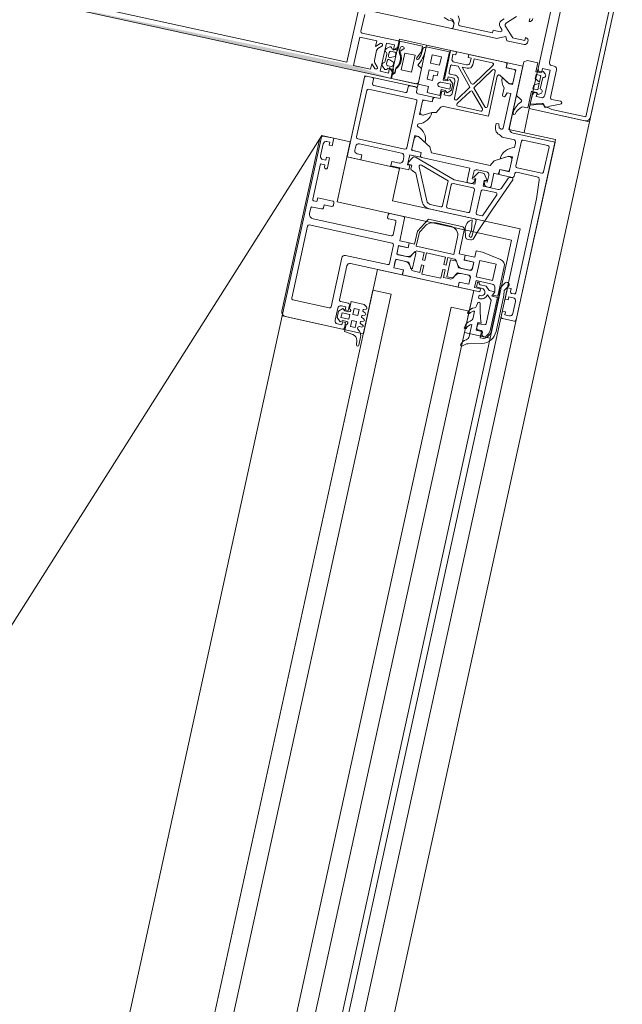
# Model space of a CAD drawing. Header units: metres. Extents: x 233012 to 233264, y 553571 to 554014.
# Tile 146 of 256: x 233197.366 to 233197.562, y 553804.82 to 553805.14. Entities that reach past the tile are written whole.
import ezdxf

# ---------------------------------------------------------------- set-up
doc = ezdxf.new("R2010")
doc.units = ezdxf.units.M
for name, color, linetype, lineweight in [('A-NL$1A_detailuitwerking', 252, 'Continuous', 5), ('A-NL30_stijlen_dorpels-pui', 252, 'Continuous', 5), ('A-NL30_wandopeningen', 252, 'Continuous', 5)]:
    doc.layers.add(name, color=color, linetype=linetype, lineweight=lineweight)

# ---------------------------------------------------------------- blocks, each defined once
blk = doc.blocks.new('Rectangular Mullion - vliesgevelprofiel_gen_bxh200x50-V52-01_Situatie')
at = {"layer": 'A-NL30_stijlen_dorpels-pui'}
blk.add_hatch(color=256, dxfattribs=at).paths.add_polyline_path([(-0.025, 0.0408), (-0.0235, 0.0538), (-0.025, 0.1735)])
at = {"layer": 'A-NL$1A_detailuitwerking'}
for p, q in [((-0.025, 0.1735), (-0.025, 0.0408)), ((-0.0229, 0.0561), (-0.0229, 0.1692)), ((0.0229, 0.0561), (-0.0229, 0.0561)), ((-0.0235, 0.0481), (-0.0235, 0.0538)), ((-0.0235, 0.0538), (-0.0141, 0.0538)), ((-0.0141, 0.0538), (-0.0141, 0.0481)), ((-0.0126, 0.0413), (-0.0126, 0.0533)), ((-0.0121, 0.0538), (-0.0065, 0.0538)), ((-0.005, 0.0523), (-0.005, 0.0253)), ((-0.0217, 0.0481), (-0.0235, 0.0481)), ((-0.02295, 0.04685), (-0.0217, 0.0481)), ((-0.0141, 0.0481), (-0.0159, 0.0481)), ((-0.0159, 0.0481), (-0.01465, 0.04685)), ((-0.0235, 0.0422), (-0.0235, 0.0449)), ((-0.0235, 0.0449), (-0.0141, 0.0449)), ((-0.02118, 0.04721), (-0.02224, 0.04615)), ((-0.01713, 0.0475), (-0.02047, 0.0475)), ((-0.01536, 0.04615), (-0.01642, 0.04721)), ((-0.0141, 0.0449), (-0.0141, 0.0422)), ((-0.0217, 0.0422), (-0.0235, 0.0422)), ((-0.0231, 0.0408), (-0.0217, 0.0422)), ((-0.02176, 0.04451), (-0.02258, 0.04354)), ((-0.0212, 0.0417), (-0.0212, 0.0429)), ((-0.0207, 0.0434), (-0.01965, 0.0434)), ((-0.01765, 0.044), (-0.01995, 0.044)), ((-0.01918, 0.0427), (-0.01979, 0.0412)), ((-0.01781, 0.0412), (-0.01842, 0.0427)), ((-0.01795, 0.0434), (-0.0169, 0.0434)), ((-0.0164, 0.0429), (-0.0164, 0.0417)), ((-0.0141, 0.0422), (-0.0159, 0.0422)), ((-0.0159, 0.0422), (-0.0145, 0.0408)), ((-0.01502, 0.04354), (-0.01585, 0.04452)), ((-0.025, 0.0408), (-0.0231, 0.0408)), ((-0.02365, 0.0408), (-0.025, 0.0408)), ((-0.025, 0.0408), (-0.025, 0.0329)), ((-0.02295, 0.0401), (-0.02365, 0.0408)), ((-0.02191, 0.0408), (-0.02296, 0.0408)), ((-0.0216, 0.0401), (-0.02295, 0.0401)), ((-0.02278, 0.0402), (-0.02138, 0.04014)), ((-0.01979, 0.0412), (-0.0207, 0.0412)), ((-0.0169, 0.0412), (-0.01781, 0.0412)), ((-0.01615, 0.0402), (-0.0147, 0.0402)), ((-0.01464, 0.0389), (-0.01584, 0.0401)), ((-0.0126, 0.0408), (-0.01569, 0.0408)), ((-0.0145, 0.0408), (-0.0131, 0.0408)), ((-0.0126, 0.0332), (-0.0126, 0.0408)), ((-0.0216, 0.0384), (-0.016, 0.0384)), ((-0.0216, 0.0349), (-0.0216, 0.0384)), ((-0.016, 0.0384), (-0.016, 0.0349)), ((-0.025, 0.0329), (-0.02448, 0.032)), ((-0.016, 0.0349), (-0.0216, 0.0349)), ((-0.01972, 0.032), (-0.01894, 0.03336)), ((-0.01567, 0.03312), (-0.01701, 0.03364)), ((-0.01671, 0.03427), (-0.0143, 0.0332)), ((-0.01349, 0.0329), (-0.01567, 0.03312)), ((-0.0143, 0.0332), (-0.0126, 0.0332)), ((-0.02448, 0.032), (-0.01972, 0.032)), ((-0.01371, 0.032), (-0.01292, 0.032)), ((-0.0025, 0.02675), (-0.002, 0.0283)), ((-0.0025, 0.0258), (-0.0025, 0.02675)), ((-0.00342, 0.02479), (-0.005, 0.02479)), ((-0.005, 0.02479), (-0.005, 0.01066)), ((-0.0045, 0.0248), (-0.0035, 0.0248)), ((-0.0035, 0.0119), (-0.0035, 0.02281)), ((-0.003, 0.02331), (-0.00165, 0.02331)), ((-0.00165, 0.02331), (-0.00048, 0.02398)), ((-0.00481, 0.00982), (-0.00372, 0.00747)), ((-0.0026, 0.0119), (-0.0035, 0.0119)), ((-0.0026, 0.00962), (-0.0026, 0.0119)), ((-0.00106, 0.00994), (-0.00175, 0.00925)), ((0.00175, 0.00925), (0.00106, 0.00994)), ((-0.00372, 0.00747), (-0.005, 0.00688)), ((-0.005, 0.00688), (-0.005, 0.0011)), ((-0.00341, 0.00546), (-0.00071, 0.00816)), ((0.00071, 0.00816), (0.00341, 0.00546)), ((-0.0037, 0.0011), (-0.0037, 0.00475)), ((-0.02168, 0), (-0.02273, -0.00181)), ((-0.01051, 0), (-0.02168, 0)), ((-0.0099, -0.00106), (-0.01051, 0)), ((-0.00265, 0.0011), (-0.0037, 0.0011)), ((0.0037, 0.0011), (0.00265, 0.0011)), ((-0.02494, -0.00266), (-0.02485, -0.0045)), ((-0.0099, -0.0045), (-0.0099, -0.00106)), ((-0.0239, -0.005), (-0.025, -0.005)), ((-0.025, -0.005), (-0.025, -0.0235)), ((-0.02485, -0.0045), (-0.01932, -0.0045)), ((-0.02273, -0.00858), (-0.0239, -0.005)), ((-0.0203, -0.005), (-0.0235, -0.005)), ((-0.0235, -0.005), (-0.0225, -0.00875)), ((-0.0207, -0.008), (-0.0207, -0.0064)), ((-0.0207, -0.0064), (-0.0195, -0.0064)), ((-0.0195, -0.00548), (-0.0203, -0.005)), ((-0.01935, -0.00621), (-0.01994, -0.0068)), ((-0.0195, -0.0064), (-0.0195, -0.00548)), ((-0.0185, -0.0064), (-0.0185, -0.0048)), ((-0.0185, -0.0048), (-0.0172, -0.0048)), ((-0.01628, -0.0064), (-0.0185, -0.0064)), ((-0.0172, -0.0048), (-0.01628, -0.0064)), ((-0.01592, -0.0064), (-0.015, -0.0048)), ((-0.0137, -0.0064), (-0.01592, -0.0064)), ((-0.015, -0.0048), (-0.0137, -0.0048)), ((-0.0137, -0.0048), (-0.0137, -0.0064)), ((-0.01288, -0.0045), (-0.0099, -0.0045)), ((-0.01226, -0.0068), (-0.01285, -0.00621)), ((-0.0117, -0.005), (-0.0125, -0.00548)), ((-0.0125, -0.00548), (-0.0125, -0.0064)), ((-0.0125, -0.0064), (-0.0113, -0.0064)), ((0, -0.005), (-0.0117, -0.005)), ((-0.0113, -0.0064), (-0.0113, -0.009)), ((0.0117, -0.005), (0, -0.005)), ((-0.01994, -0.0068), (-0.0194, -0.00764)), ((-0.0113, -0.009), (-0.0197, -0.009)), ((-0.01798, -0.00712), (-0.01422, -0.00712)), ((-0.0128, -0.00764), (-0.01226, -0.0068)), ((-0.0098, -0.01), (-0.0098, -0.00915)), ((-0.0088, -0.00815), (0, -0.00815)), ((0, -0.00815), (0.0088, -0.00815)), ((-0.0237, -0.01224), (-0.0234, -0.01106)), ((-0.0237, -0.0235), (-0.0237, -0.01224)), ((-0.0205, -0.0144), (-0.0205, -0.0115)), ((-0.02, -0.011), (-0.0108, -0.011)), ((0.0237, -0.0235), (-0.0237, -0.0235)), ((-0.0235, -0.025), (0.0235, -0.025))]:
    blk.add_line(p, q, dxfattribs=at)
blk.add_arc((-0.04048, -0.0208), 0.02, 18.18, 31.3119, dxfattribs=at)
for centre, major_axis, start_param, end_param in [((-0.0121, 0.0533), (0.000438, 0.000241), 1.068763, 2.639559), ((-0.02259, 0.0465), (0.00015, 0.000477), 1.089743, 4.231336), ((-0.02047, 0.0465), (-0.000747, 0.000665), 5.439233, 6.224631), ((-0.01713, 0.0465), (0.000949, 0.000316), 0.463648, 1.249046), ((-0.01645, 0.044), (-0.000794, 0.000098), 3.979138, 5.533029), ((-0.01501, 0.0465), (0.000009, 0.0005), 2.374704, 5.516297), ((-0.02181, 0.04343), (-0.00042, 0.000656), 0.855684, 2.323661), ((-0.01896, 0.04189), (-0.0029, 0.00121), 0.143822, 0.749382), ((-0.02115, 0.044), (0.00074, 0.000305), 0.481671, 2.052467), ((-0.0207, 0.0429), (0.000191, 0.000462), 0.392699, 1.963495), ((-0.0207, 0.0417), (0, 0.0005), 1.570796, 3.141593), ((-0.01976, 0.0449), (0.000871, 0.000312), 3.119136, 4.159926), ((-0.01965, 0.04289), (0.00029, 0.000418), 4.931333, 6.889198), ((-0.01795, 0.04289), (0, 0.000509), 0, 1.957866), ((-0.01784, 0.0449), (0.000078, 0.000922), 3.434707, 4.475497), ((-0.0169, 0.0429), (0.000178, 0.000467), 5.07571, 6.646506), ((-0.0169, 0.0417), (0.000224, 0.000447), 3.60524, 5.176037), ((-0.01864, 0.04189), (-0.00309, 0.00055), 2.965091, 3.571207), ((-0.01579, 0.04343), (-0.000096, 0.000774), 3.265663, 4.733634), ((-0.02277, 0.04053), (-0.000272, 0.000187), 5.926495, 8.415104), ((-0.01872, 0.04337), (-0.00275, 0.00338), 1.737235, 3.180711), ((-0.0188, 0.04371), (0.00421, 0.00128), 3.790712, 5.063531), ((-0.0147, 0.03955), (0.000532, 0.000373), 4.187828, 7.242969), ((-0.0131, 0.0413), (0.000491, 0.000095), 4.522136, 6.092932), ((-0.01371, 0.0427), (-0.00373, 0.01003), 2.275457, 2.785703), ((-0.01685, 0.03395), (0.000208, 0.000281), 0.218792, 3.289317), ((-0.01344, 0.0323), (0.000476, 0.000365), 5.105496, 7.288456), ((-0.0035, 0.0258), (-0.000759, 0.000651), 2.27987, 3.850666), ((-0.00342, 0.02629), (0.00085, 0.00123), 3.746317, 5.392409), ((-0.0045, 0.0253), (-0.000073, 0.000495), 1.425068, 2.995864), ((-0.003, 0.02281), (0.000094, 0.000491), 0.190253, 1.761049), ((-0.003, 0.01066), (-0.00168, 0.00109), 0.576286, 1.012179), ((-0.0021, 0.0096), (-0.000133, 0.000482), 1.269335, 3.656781), ((0, 0.00888), (-0.00064, 0.00136), 5.844841, 6.63087), ((0, 0.00888), (0.00106, 0.00106), 0, 0.786029), ((0, 0.00745), (-0.000995, 0.000098), 4.810157, 5.59648), ((0, 0.00745), (-0.0009, 0.000435), 4.377786, 5.16411), ((-0.0027, 0.00475), (0.000973, 0.00023), 2.124361, 2.909769), ((-0.004, 0.0011), (-0.000851, 0.000526), 0.553574, 2.300346), ((-0.00365, 0.0011), (-0.000689, 0.000725), 2.206027, 3.952898), ((0.00365, 0.0011), (0.000954, 0.000301), 2.836182, 4.583053), ((-0.0275, -0.00055), (-0.000179, 0.000356), 5.816041, 8.699377), ((-0.0289, -0.00585), (0.0019, 0.00472), 5.774591, 6.407606), ((-0.02788, -0.0064), (-0.0034, 0.00526), 4.937872, 5.648125), ((-0.02316, -0.00156), (-0.00002, 0.0005), 2.315222, 4.147817), ((-0.01363, -0.00548), (-0.00565, 0.00119), 0.037592, 0.33537), ((-0.01857, -0.00548), (-0.0054, 0.00202), 3.371602, 3.66938), ((-0.02131, -0.01064), (-0.00021, 0.00212), 0.853429, 1.671043), ((-0.02288, -0.01009), (-0.000186, 0.000572), 6.098445, 8.08587), ((-0.0234, -0.0088), (0.000392, 0.00058), 4.259893, 5.620941), ((-0.02306, -0.00891), (-0.000567, 0.000163), 2.039914, 3.694817), ((-0.0197, -0.008), (-0.000984, 0.000175), 0.176495, 1.747291), ((-0.01878, -0.00712), (0.000752, 0.000274), 3.490658, 5.934119), ((-0.01342, -0.00712), (-0.000545, 0.000585), 0.821052, 3.264513), ((-0.0088, -0.00915), (0.00016, 0.000986), 0.160875, 1.731672), ((-0.02, -0.0115), (-0.000109, 0.000487), 6.059964, 7.63516), ((-0.0108, -0.01), (0.00099, 0.000135), 4.576916, 6.147712), ((-0.021, -0.0144), (0.000426, 0.000262), 2.907544, 5.731836), ((-0.0235, -0.0235), (-0.0013, 0.00074), 0.515188, 2.085985)]:
    blk.add_ellipse(centre, major_axis=major_axis, ratio=1, start_param=start_param, end_param=end_param, dxfattribs=at)
blk = doc.blocks.new('Rectangular Mullion - NLRS_31_CWM_vliesgevelprofiel bxh 50x200_gen_mie-2812385-01_Situatie')
at = {"layer": 'A-NL30_stijlen_dorpels-pui'}
for p, q in [((-0.025, 0.025), (0.025, 0.025)), ((-0.025, 0.005), (-0.025, 0.025)), ((0.025, 0.025), (0.025, 0.005)), ((-0.012, 0.005), (-0.025, 0.005)), ((0.025, 0.005), (0.012, 0.005)), ((0.012, 0.005), (0.012, -0.041)), ((-0.012, -0.041), (-0.012, -0.032)), ((-0.025, -0.041), (-0.012, -0.041)), ((0.012, -0.041), (0.025, -0.041))]:
    blk.add_line(p, q, dxfattribs=at)
blk = doc.blocks.new('NLRS_31_WI_CWP_aluminium raam_gen_mie - AWS 65 BS kiep-2839039-01_Situatie')
at = {"layer": 'A-NL$1A_detailuitwerking'}
for p, q in [((0.192, 0.05795), (0.192, 0.03895)), ((0.2505, 0.05945), (0.1935, 0.05945)), ((0.2455, 0.05795), (0.2495, 0.05795)), ((0.252, 0.05495), (0.252, 0.05795)), ((0.1978, 0.04465), (0.1978, 0.05675)), ((0.1983, 0.05725), (0.2223, 0.05725)), ((0.2228, 0.05675), (0.2228, 0.02915)), ((0.225, 0.02995), (0.225, 0.05595)), ((0.2265, 0.05745), (0.2282, 0.05745)), ((0.2287, 0.05695), (0.2287, 0.05395)), ((0.2307, 0.05595), (0.2307, 0.05695)), ((0.232, 0.05595), (0.2307, 0.05595)), ((0.2312, 0.05745), (0.243, 0.05745)), ((0.232, 0.05095), (0.232, 0.05595)), ((0.243, 0.05595), (0.2422, 0.05595)), ((0.2422, 0.05495), (0.2455, 0.05495)), ((0.243, 0.05745), (0.243, 0.05595)), ((0.2445, 0.05595), (0.2445, 0.05695)), ((0.2455, 0.05595), (0.2445, 0.05595)), ((0.2455, 0.05495), (0.2455, 0.05595)), ((0.2505, 0.05595), (0.2495, 0.05595)), ((0.2495, 0.05595), (0.2495, 0.05495)), ((0.2495, 0.05495), (0.252, 0.05495)), ((0.2505, 0.05695), (0.2505, 0.05595)), ((0.2292, 0.05345), (0.2302, 0.05345)), ((0.2302, 0.05345), (0.2302, 0.05095)), ((0.2307, 0.05045), (0.2315, 0.05045)), ((0.2735, 0.04945), (0.247, 0.04945)), ((0.247, 0.04945), (0.247, 0.04495)), ((0.274, 0.04695), (0.274, 0.04895)), ((0.247, 0.04495), (0.2487, 0.04495)), ((0.2487, 0.04495), (0.2487, 0.04648)), ((0.2497, 0.04748), (0.251, 0.04748)), ((0.252, 0.04648), (0.252, 0.03245)), ((0.2535, 0.03165), (0.2535, 0.04735)), ((0.254, 0.04785), (0.2695, 0.04785)), ((0.27, 0.04735), (0.27, 0.03165)), ((0.2715, 0.03545), (0.2715, 0.04595)), ((0.272, 0.04645), (0.2735, 0.04645)), ((0.1943, 0.04195), (0.1983, 0.04195)), ((0.2146, 0.04415), (0.1983, 0.04415)), ((0.2011, 0.04195), (0.2124, 0.04195)), ((0.2156, 0.02915), (0.2156, 0.04315)), ((0.1925, 0.03845), (0.1943, 0.03845)), ((0.1933, 0.03945), (0.1933, 0.04095)), ((0.1943, 0.03945), (0.1933, 0.03945)), ((0.19532, 0.04145), (0.19414, 0.04026)), ((0.19414, 0.04026), (0.19475, 0.03945)), ((0.1943, 0.03845), (0.1943, 0.03945)), ((0.19475, 0.03945), (0.19475, 0.03815)), ((0.19738, 0.04145), (0.19532, 0.04145)), ((0.19555, 0.04025), (0.19715, 0.04025)), ((0.19555, 0.03765), (0.19555, 0.04025)), ((0.19715, 0.04025), (0.19715, 0.03765)), ((0.19856, 0.04026), (0.19738, 0.04145)), ((0.19795, 0.03945), (0.19856, 0.04026)), ((0.19795, 0.03815), (0.19795, 0.03945)), ((0.1993, 0.03945), (0.1983, 0.03945)), ((0.1983, 0.03945), (0.1983, 0.03845)), ((0.1983, 0.03845), (0.2001, 0.03845)), ((0.1993, 0.04095), (0.1993, 0.03945)), ((0.2006, 0.03895), (0.2006, 0.04145)), ((0.2134, 0.04095), (0.2134, 0.02375)), ((0.19141, 0.03815), (0.191, 0.03535)), ((0.19375, 0.03815), (0.19141, 0.03815)), ((0.19335, 0.03665), (0.19535, 0.03665)), ((0.19335, 0.03505), (0.19335, 0.03665)), ((0.19535, 0.03665), (0.19535, 0.03505)), ((0.19715, 0.03765), (0.19555, 0.03765)), ((0.19736, 0.03665), (0.19936, 0.03665)), ((0.19736, 0.03505), (0.19736, 0.03665)), ((0.20135, 0.03815), (0.19895, 0.03815)), ((0.19936, 0.03665), (0.19936, 0.03505)), ((0.20135, 0.03385), (0.20135, 0.03815)), ((0.18933, 0.03366), (0.18796, 0.03345)), ((0.18803, 0.03265), (0.19066, 0.03265)), ((0.1925, 0.03346), (0.19308, 0.03409)), ((0.19535, 0.03505), (0.19335, 0.03505)), ((0.19395, 0.03375), (0.19395, 0.03293)), ((0.1947, 0.03285), (0.195, 0.03365)), ((0.1957, 0.03365), (0.196, 0.03285)), ((0.1967, 0.03285), (0.197, 0.03365)), ((0.19936, 0.03505), (0.19736, 0.03505)), ((0.1977, 0.03365), (0.198, 0.03285)), ((0.1987, 0.03285), (0.199, 0.03365)), ((0.1997, 0.03365), (0.2, 0.03285)), ((0.2007, 0.03285), (0.20135, 0.03385)), ((0.2315, 0.03245), (0.2307, 0.03245)), ((0.2487, 0.03495), (0.2472, 0.03495)), ((0.2472, 0.03495), (0.2472, 0.02895)), ((0.2487, 0.03245), (0.2487, 0.03495)), ((0.2735, 0.03495), (0.272, 0.03495)), ((0.274, 0.03245), (0.274, 0.03445)), ((0.2297, 0.02945), (0.2255, 0.02945)), ((0.2302, 0.03195), (0.2302, 0.02995)), ((0.232, 0.02745), (0.232, 0.03195)), ((0.2472, 0.02895), (0.2487, 0.02895)), ((0.2487, 0.02895), (0.2487, 0.02975)), ((0.2487, 0.02975), (0.252, 0.02975)), ((0.2489, 0.0292), (0.2489, 0.0284)), ((0.25115, 0.02877), (0.24965, 0.02963)), ((0.251, 0.03145), (0.2497, 0.03145)), ((0.252, 0.02975), (0.252, 0.02627)), ((0.25358, 0.02627), (0.25358, 0.02945)), ((0.25358, 0.02945), (0.2585, 0.02945)), ((0.25361, 0.02894), (0.25361, 0.02624)), ((0.2695, 0.03115), (0.254, 0.03115)), ((0.25742, 0.02944), (0.25411, 0.02944)), ((0.2585, 0.02945), (0.2585, 0.02825)), ((0.2655, 0.02825), (0.2655, 0.02945)), ((0.2655, 0.02945), (0.27042, 0.02945)), ((0.26989, 0.02944), (0.26641, 0.02944)), ((0.27039, 0.02624), (0.27039, 0.02894)), ((0.27042, 0.02945), (0.27042, 0.02627)), ((0.272, 0.02627), (0.272, 0.03145)), ((0.2725, 0.03195), (0.2735, 0.03195)), ((0.2875, 0.032), (0.275, 0.032)), ((0.275, 0.032), (0.275, 0.0285)), ((0.2772, 0.0295), (0.2804, 0.0295)), ((0.2772, 0.0277), (0.2772, 0.0295)), ((0.2804, 0.0295), (0.2804, 0.0265)), ((0.2826, 0.0265), (0.2826, 0.0295)), ((0.2826, 0.0295), (0.2853, 0.0295)), ((0.2853, 0.0295), (0.2853, 0.0265)), ((0.2875, 0.0243), (0.2875, 0.032)), ((0.215, 0.02375), (0.215, 0.02695)), ((0.215, 0.02695), (0.2174, 0.02695)), ((0.21788, 0.02694), (0.21502, 0.02694)), ((0.21502, 0.02694), (0.21502, 0.02374)), ((0.2223, 0.02865), (0.2161, 0.02865)), ((0.21788, 0.02371), (0.21788, 0.02694)), ((0.2179, 0.02645), (0.2179, 0.02255)), ((0.2195, 0.02255), (0.2195, 0.02645)), ((0.22238, 0.02694), (0.21952, 0.02694)), ((0.21952, 0.02694), (0.21952, 0.02371)), ((0.22, 0.02695), (0.2224, 0.02695)), ((0.22238, 0.02374), (0.22238, 0.02694)), ((0.2224, 0.02695), (0.2224, 0.02375)), ((0.224, 0.02375), (0.224, 0.02695)), ((0.224, 0.02695), (0.2315, 0.02695)), ((0.24662, 0.02654), (0.23793, 0.02249)), ((0.23857, 0.02113), (0.24887, 0.02593)), ((0.2472, 0.0279), (0.24662, 0.02654)), ((0.2472, 0.01387), (0.25164, 0.02752)), ((0.2489, 0.0284), (0.2477, 0.0284)), ((0.252, 0.02627), (0.25358, 0.02627)), ((0.252, 0.02574), (0.252, 0.0097)), ((0.25361, 0.02624), (0.2525, 0.02624)), ((0.25598, 0.02392), (0.2583, 0.02794)), ((0.2585, 0.02825), (0.25699, 0.02564)), ((0.26701, 0.02564), (0.2655, 0.02825)), ((0.26571, 0.02791), (0.26703, 0.02563)), ((0.26703, 0.02563), (0.26727, 0.0243)), ((0.2715, 0.02624), (0.27039, 0.02624)), ((0.27042, 0.02627), (0.272, 0.02627)), ((0.272, 0.024), (0.272, 0.02574)), ((0.273, 0.0285), (0.273, 0.0243)), ((0.275, 0.0285), (0.273, 0.0285)), ((0.279, 0.0277), (0.2772, 0.0277)), ((0.279, 0.0265), (0.279, 0.0277)), ((0.2804, 0.0265), (0.279, 0.0265)), ((0.2853, 0.0265), (0.2826, 0.0265)), ((0.2134, 0.02375), (0.215, 0.02375)), ((0.2134, 0.02374), (0.2134, 0.00516)), ((0.21502, 0.02374), (0.2134, 0.02374)), ((0.2179, 0.02255), (0.2161, 0.02151)), ((0.2213, 0.02151), (0.2195, 0.02255)), ((0.224, 0.02374), (0.22238, 0.02374)), ((0.2224, 0.02375), (0.224, 0.02375)), ((0.224, 0.022), (0.224, 0.02374)), ((0.24955, 0.02533), (0.24645, 0.01576)), ((0.2542, 0.02292), (0.25598, 0.02392)), ((0.2542, 0.00348), (0.2542, 0.02292)), ((0.26727, 0.0243), (0.2693, 0.02313)), ((0.2745, 0.024), (0.272, 0.024)), ((0.273, 0.0243), (0.2749, 0.0243)), ((0.2735, 0.0215), (0.2735, 0.023)), ((0.2735, 0.023), (0.2745, 0.023)), ((0.2749, 0.023), (0.27429, 0.02219)), ((0.2745, 0.023), (0.2745, 0.024)), ((0.2749, 0.0243), (0.2749, 0.023)), ((0.2757, 0.0216), (0.2757, 0.0249)), ((0.2773, 0.0249), (0.2773, 0.0216)), ((0.2781, 0.023), (0.2781, 0.0243)), ((0.2781, 0.0243), (0.2875, 0.0243)), ((0.27871, 0.02219), (0.2781, 0.023)), ((0.288, 0.024), (0.2785, 0.024)), ((0.2785, 0.024), (0.2785, 0.023)), ((0.2785, 0.023), (0.2795, 0.023)), ((0.2795, 0.023), (0.2795, 0.0215)), ((0.2805, 0.021), (0.2805, 0.0225)), ((0.281, 0.023), (0.283, 0.023)), ((0.2835, 0.0225), (0.2835, 0.02055)), ((0.2855, 0.023), (0.287, 0.023)), ((0.287, 0.023), (0.287, 0.022)), ((0.288, 0.022), (0.288, 0.024)), ((0.21539, 0.0184), (0.21539, 0.02054)), ((0.21589, 0.02141), (0.21688, 0.02198)), ((0.21625, 0.02095), (0.22115, 0.02095)), ((0.22052, 0.02198), (0.22151, 0.02141)), ((0.22201, 0.02054), (0.22201, 0.0184)), ((0.22342, 0.0088), (0.22342, 0.0213)), ((0.22342, 0.0213), (0.22811, 0.0213)), ((0.2283, 0.022), (0.224, 0.022)), ((0.22811, 0.0213), (0.2302, 0.02009)), ((0.2329, 0.01934), (0.2283, 0.022)), ((0.2329, 0.0082), (0.2329, 0.01934)), ((0.2362, 0.01977), (0.2362, 0.00458)), ((0.2377, 0.01626), (0.2377, 0.01977)), ((0.2698, 0.02224), (0.2698, 0.0074)), ((0.27307, 0.0195), (0.279, 0.0195)), ((0.27429, 0.02219), (0.27547, 0.021)), ((0.2785, 0.0205), (0.2745, 0.0205)), ((0.27547, 0.021), (0.27753, 0.021)), ((0.2773, 0.0216), (0.2757, 0.0216)), ((0.27753, 0.021), (0.27871, 0.02219)), ((0.2835, 0.02055), (0.27766, 0.0153)), ((0.2845, 0.018), (0.2845, 0.022)), ((0.287, 0.022), (0.288, 0.022)), ((0.215, 0.0113), (0.215, 0.0176)), ((0.215, 0.0176), (0.21789, 0.0176)), ((0.21789, 0.0184), (0.21539, 0.0184)), ((0.21789, 0.0176), (0.21789, 0.0184)), ((0.22201, 0.0184), (0.21951, 0.0184)), ((0.21951, 0.0184), (0.21951, 0.0176)), ((0.21951, 0.0176), (0.22201, 0.0176)), ((0.22201, 0.0176), (0.22201, 0.0113)), ((0.2322, 0.01663), (0.2322, 0.0118)), ((0.2708, 0.01024), (0.2708, 0.01778)), ((0.27158, 0.0182), (0.27637, 0.01497)), ((0.27766, 0.0153), (0.27279, 0.01859)), ((0.27899, 0.01515), (0.2835, 0.01921)), ((0.2835, 0.01921), (0.2835, 0.01749)), ((0.287, 0.017), (0.2855, 0.017)), ((0.288, 0.018), (0.287, 0.018)), ((0.287, 0.018), (0.287, 0.017)), ((0.288, 0.00566), (0.288, 0.018)), ((0.2377, 0.00726), (0.2377, 0.01396)), ((0.24645, 0.01576), (0.2382, 0.01576)), ((0.2382, 0.01446), (0.2454, 0.01446)), ((0.2459, 0.01396), (0.2459, 0.00726)), ((0.2472, 0.00706), (0.2472, 0.01387)), ((0.27642, 0.01418), (0.27163, 0.00987)), ((0.27247, 0.00927), (0.27775, 0.01403)), ((0.27775, 0.01403), (0.28475, 0.00931)), ((0.28622, 0.00953), (0.27905, 0.01436)), ((0.285, 0.016), (0.287, 0.016)), ((0.287, 0.016), (0.287, 0.00994)), ((0.2179, 0.0113), (0.215, 0.0113)), ((0.21539, 0.00836), (0.21539, 0.0105)), ((0.21539, 0.0105), (0.2179, 0.0105)), ((0.2179, 0.0105), (0.2179, 0.0113)), ((0.22201, 0.0113), (0.2195, 0.0113)), ((0.2195, 0.0113), (0.2195, 0.0105)), ((0.2195, 0.0105), (0.22201, 0.0105)), ((0.22201, 0.0105), (0.22201, 0.00836)), ((0.252, 0.0097), (0.2477, 0.0097)), ((0.21688, 0.00692), (0.21589, 0.00749)), ((0.2215, 0.00945), (0.2159, 0.00945)), ((0.2159, 0.00945), (0.2159, 0.0075)), ((0.2159, 0.0075), (0.2179, 0.00635)), ((0.2195, 0.00635), (0.2215, 0.00749)), ((0.22151, 0.00749), (0.22052, 0.00692)), ((0.2215, 0.00749), (0.2215, 0.00945)), ((0.2292, 0.0088), (0.22342, 0.0088)), ((0.224, 0.00516), (0.224, 0.0072)), ((0.224, 0.0072), (0.2319, 0.0072)), ((0.23208, 0.00691), (0.22983, 0.00628)), ((0.2454, 0.00676), (0.2382, 0.00676)), ((0.2472, 0.0092), (0.2472, 0.00837)), ((0.249, 0.00706), (0.2472, 0.00706)), ((0.24794, 0.0074), (0.2487, 0.0072)), ((0.2487, 0.0072), (0.2487, 0.0082)), ((0.2487, 0.0082), (0.251, 0.0082)), ((0.24923, 0.00794), (0.249, 0.00706)), ((0.2513, 0.00655), (0.24923, 0.00794)), ((0.2513, 0.00477), (0.2513, 0.00655)), ((0.252, 0.0072), (0.252, 0.0042)), ((0.2698, 0.0074), (0.28311, 0.0074)), ((0.28447, 0.0084), (0.2728, 0.0084)), ((0.28354, 0.00665), (0.28171, 0.00349)), ((0.2134, 0.00516), (0.21502, 0.00516)), ((0.215, 0.00515), (0.2134, 0.00515)), ((0.2134, 0.00515), (0.2134, -0.00205)), ((0.215, 0.00195), (0.215, 0.00515)), ((0.21502, 0.00516), (0.21502, 0.00196)), ((0.21788, 0.00276), (0.21788, 0.00519)), ((0.2179, 0.00635), (0.2179, 0.00245)), ((0.2195, 0.00245), (0.2195, 0.00635)), ((0.21952, 0.00519), (0.21952, 0.00276)), ((0.22237, 0.00196), (0.22237, 0.00516)), ((0.22237, 0.00516), (0.224, 0.00516)), ((0.224, 0.00515), (0.2224, 0.00515)), ((0.2224, 0.00515), (0.2224, 0.00195)), ((0.224, 0.00195), (0.224, 0.00515)), ((0.2292, 0.00559), (0.2292, 0.00454)), ((0.23, 0.00354), (0.23225, 0.0029)), ((0.23567, 0.00408), (0.23034, 0.00438)), ((0.23039, 0.00522), (0.23242, 0.00489)), ((0.23242, 0.00489), (0.23571, 0.00536)), ((0.2377, 0.00243), (0.2377, 0.00406)), ((0.2382, 0.00456), (0.2455, 0.00456)), ((0.246, 0.00406), (0.246, -0.00021)), ((0.2472, -0.00077), (0.2472, 0.00426)), ((0.2472, 0.00426), (0.249, 0.00426)), ((0.2487, 0.0042), (0.24794, 0.004)), ((0.2487, 0.0032), (0.2487, 0.0042)), ((0.249, 0.00426), (0.24923, 0.00339)), ((0.24923, 0.00339), (0.2513, 0.00477)), ((0.25598, 0.00248), (0.2542, 0.00348)), ((0.26678, 0.0032), (0.26802, 0.0036)), ((0.26802, 0.00445), (0.267, 0.00445)), ((0.26802, 0.0036), (0.26802, 0.00445)), ((0.27728, 0.0035), (0.2785, 0.00311)), ((0.27983, 0.00445), (0.27745, 0.00445)), ((0.2815, 0.00315), (0.283, 0.00576)), ((0.28639, 0.00246), (0.28639, 0.00516)), ((0.28639, 0.00516), (0.2875, 0.00516)), ((0.288, 0.00513), (0.28642, 0.00513)), ((0.28642, 0.00513), (0.28642, 0.00195)), ((0.288, -0.00005), (0.288, 0.00513)), ((0.2174, 0.00195), (0.215, 0.00195)), ((0.21502, 0.00196), (0.21708, 0.00196)), ((0.2179, -0.00525), (0.2179, 0.00015)), ((0.2179, 0.00015), (0.2233, 0.00015)), ((0.2224, 0.00195), (0.22, 0.00195)), ((0.22032, 0.00196), (0.22237, 0.00196)), ((0.2233, 0.00015), (0.2233, -0.00525)), ((0.2262, 0.00195), (0.224, 0.00195)), ((0.2262, -0.00011), (0.2262, 0.00195)), ((0.23225, 0.0029), (0.2407, -0.00042)), ((0.24531, -0.00068), (0.2377, 0.00243)), ((0.2472, 0.00303), (0.2472, 0.0022)), ((0.2477, 0.0017), (0.252, 0.0017)), ((0.251, 0.0032), (0.2487, 0.0032)), ((0.252, 0.0017), (0.252, 0.00066)), ((0.25358, 0.00013), (0.252, 0.00013)), ((0.252, 0.00013), (0.252, -0.00445)), ((0.2525, 0.00016), (0.25361, 0.00016)), ((0.25358, -0.00305), (0.25358, 0.00013)), ((0.25361, 0.00016), (0.25361, -0.00254)), ((0.2583, -0.00154), (0.25598, 0.00248)), ((0.25699, 0.00076), (0.2585, -0.00185)), ((0.26453, 0.00237), (0.2641, 0.00162)), ((0.2641, 0.00162), (0.2641, -0.00205)), ((0.2665, 0.00245), (0.26678, 0.0032)), ((0.2785, 0.00195), (0.267, 0.00195)), ((0.2785, 0.00311), (0.2785, 0.00195)), ((0.2815, 0.00195), (0.2815, 0.00315)), ((0.28642, 0.00195), (0.2815, 0.00195)), ((0.28241, 0.00196), (0.28589, 0.00196)), ((0.19606, -0.00195), (0.19711, -0.00629)), ((0.20246, -0.00174), (0.19849, -0.00174)), ((0.20687, -0.00174), (0.20468, -0.00174)), ((0.20969, -0.00215), (0.20865, -0.00198)), ((0.21229, -0.00208), (0.21125, -0.00208)), ((0.2134, -0.00205), (0.2144, -0.00205)), ((0.2144, -0.00205), (0.2144, -0.00005)), ((0.2144, -0.00005), (0.2167, -0.00005)), ((0.2147, -0.00065), (0.2146, -0.00252)), ((0.2161, -0.00065), (0.2147, -0.00065)), ((0.2156, -0.00369), (0.2156, -0.00175)), ((0.2167, -0.00005), (0.2167, -0.00547)), ((0.22509, -0.0064), (0.2262, -0.00011)), ((0.2407, -0.00042), (0.25121, -0.0047)), ((0.25159, -0.00324), (0.24782, -0.0017)), ((0.2585, -0.00305), (0.25358, -0.00305)), ((0.25412, -0.00304), (0.25744, -0.00304)), ((0.2585, -0.00185), (0.2585, -0.00305)), ((0.2631, -0.00305), (0.26163, -0.00305)), ((0.2661, -0.01555), (0.2661, -0.00155)), ((0.2676, -0.00005), (0.288, -0.00005)), ((0.1988, -0.00652), (0.1988, -0.00535)), ((0.1988, -0.00535), (0.2009, -0.00535)), ((0.1997, -0.00565), (0.1993, -0.00658)), ((0.2007, -0.00565), (0.1997, -0.00565)), ((0.2009, -0.00535), (0.2009, -0.00355)), ((0.2009, -0.00355), (0.2035, -0.00355)), ((0.2012, -0.00405), (0.2012, -0.00515)), ((0.2027, -0.00355), (0.2017, -0.00355)), ((0.2032, -0.00575), (0.2032, -0.00405)), ((0.2035, -0.00355), (0.2035, -0.00464)), ((0.21148, -0.00625), (0.2037, -0.00625)), ((0.21299, -0.00468), (0.21148, -0.00625)), ((0.2128, -0.00805), (0.2128, -0.0062)), ((0.2128, -0.0062), (0.2144, -0.00678)), ((0.2145, -0.00682), (0.2132, -0.00635)), ((0.2132, -0.00635), (0.2132, -0.00805)), ((0.2144, -0.00494), (0.2156, -0.00369)), ((0.2144, -0.00678), (0.2144, -0.00494)), ((0.2233, -0.00525), (0.2179, -0.00525)), ((0.2519, -0.00424), (0.25159, -0.00324)), ((0.2525, -0.00495), (0.2534, -0.00495)), ((0.2539, -0.00545), (0.2539, -0.01212)), ((0.2554, -0.01345), (0.2554, -0.00525)), ((0.2559, -0.00475), (0.2641, -0.00475)), ((0.2646, -0.00525), (0.2646, -0.01345)), ((0.2137, -0.00845), (0.20194, -0.00845)), ((0.20228, -0.00805), (0.2128, -0.00805)), ((0.2132, -0.00805), (0.22312, -0.00805)), ((0.21538, -0.00812), (0.2137, -0.00845)), ((0.21596, -0.00643), (0.2145, -0.00682)), ((0.21799, -0.0095), (0.21613, -0.00826)), ((0.20193, -0.00995), (0.21385, -0.00995)), ((0.2065, -0.01105), (0.2065, -0.01505)), ((0.2088, -0.01055), (0.207, -0.01055)), ((0.2078, -0.01305), (0.2078, -0.01155)), ((0.2078, -0.01155), (0.2088, -0.01155)), ((0.2088, -0.01155), (0.2088, -0.01055)), ((0.2166, -0.01055), (0.2128, -0.01055)), ((0.2128, -0.01055), (0.2128, -0.01155)), ((0.2128, -0.01155), (0.2138, -0.01155)), ((0.2138, -0.01155), (0.2138, -0.01305)), ((0.21385, -0.00995), (0.21547, -0.00963)), ((0.2151, -0.01305), (0.2151, -0.01225)), ((0.21547, -0.00963), (0.21711, -0.01071)), ((0.2156, -0.01175), (0.2166, -0.01175)), ((0.2166, -0.01175), (0.2166, -0.01055)), ((0.207, -0.01555), (0.2661, -0.01555)), ((0.2128, -0.01405), (0.2088, -0.01405)), ((0.2469, -0.01355), (0.2156, -0.01355)), ((0.25294, -0.01312), (0.2469, -0.01355)), ((0.2641, -0.01395), (0.2559, -0.01395))]:
    blk.add_line(p, q, dxfattribs=at)
blk.add_arc((0.2088, -0.01305), 0.001, 180, 270, dxfattribs=at)
for centre, major_axis, start_param, end_param in [((0.1935, 0.05795), (0.0015, 0), 1.570796, 3.141593), ((0.2455, 0.05695), (0.000973, 0.00023), 1.338972, 2.909769), ((0.2495, 0.05695), (0.000924, 0.000383), 5.890486, 7.461283), ((0.2505, 0.05795), (0.00095, 0.00116), 5.399088, 6.969885), ((0.1983, 0.05675), (0.000191, 0.000462), 0.392699, 1.963495), ((0.2223, 0.05675), (-0.000414, 0.00028), 3.736738, 5.307534), ((0.2265, 0.05595), (0.00064, 0.00136), 0.438029, 2.008826), ((0.2282, 0.05695), (0.000411, 0.000285), 5.677172, 7.247969), ((0.2312, 0.05695), (-0.000435, 0.000246), 5.227577, 6.798374), ((0.2422, 0.05545), (-0.000474, 0.000158), 5.03414, 8.175732), ((0.2292, 0.05395), (-0.000035, 0.000499), 1.499848, 3.070644), ((0.2307, 0.05095), (0.0005, 0.000019), 3.103207, 4.674003), ((0.2315, 0.05095), (0.000069, 0.000495), 3.280742, 4.851539), ((0.2735, 0.04895), (-0.000497, 0.000055), 3.250927, 4.821723), ((0.2497, 0.04648), (-0.000251, 0.000968), 6.029636, 7.600432), ((0.251, 0.04648), (-0.001, 0), 3.141593, 4.712389), ((0.254, 0.04735), (-0.000479, 0.000145), 5.00639, 6.577187), ((0.2695, 0.04735), (-0.000354, 0.000354), 3.926991, 5.497787), ((0.272, 0.04595), (-0.000257, 0.000429), 5.742766, 7.313562), ((0.2735, 0.04695), (0.000462, 0.000191), 4.31969, 5.890487), ((0.1943, 0.04095), (-0.00099, 0.000139), 4.851539, 6.422335), ((0.1983, 0.04465), (0.000447, 0.000224), 2.677945, 4.248742), ((0.1983, 0.04095), (0.000788, 0.000615), 5.620277, 7.191073), ((0.2011, 0.04145), (0.000441, 0.000236), 1.079399, 2.650196), ((0.2124, 0.04095), (-0.000646, 0.000763), 4.009565, 5.580362), ((0.2146, 0.04315), (0.000517, 0.000856), 5.255548, 6.826345), ((0.1925, 0.03895), (-0.00049, 0.000102), 0.205064, 1.77586), ((0.2001, 0.03895), (0.000441, 0.000236), 4.220992, 5.791788), ((0.18902, 0.03564), (-0.00075, 0.00186), 2.914159, 4.185497), ((0.19425, 0.03815), (0.000292, 0.000406), 2.19631, 5.336912), ((0.19845, 0.03815), (0, 0.0005), 1.571287, 4.711898), ((0.272, 0.03545), (-0.000439, 0.00024), 0.49973, 2.070526), ((0.18803, 0.03305), (0.000399, 0.000031), 1.64851, 4.634675), ((0.19066, 0.03515), (-0.00154, 0.00197), 2.478683, 3.304662), ((0.19345, 0.03375), (-0.000467, 0.000179), 3.508442, 5.916336), ((0.19434, 0.03306), (-0.00041, 0.000054), 0.458284, 2.72951), ((0.19535, 0.03345), (0.000341, 0.00021), 6.254255, 8.347321), ((0.19635, 0.03305), (0.000396, 0.00006), 3.517704, 5.610649), ((0.19735, 0.03345), (0.000361, 0.000173), 0.076772, 2.169838), ((0.19835, 0.03305), (0.000124, 0.000381), 2.409794, 4.502739), ((0.19935, 0.03345), (0.0004, 0.000009), 0.501164, 2.594264), ((0.20035, 0.03305), (0.000344, 0.000205), 3.128465, 5.22146), ((0.2307, 0.03195), (-0.000496, 0.000061), 4.834878, 6.405675), ((0.2315, 0.03195), (0.000323, 0.000382), 5.415213, 6.986009), ((0.2497, 0.03245), (-0.000424, 0.000906), 1.132767, 2.703564), ((0.251, 0.03245), (-0.000973, 0.00023), 1.80262, 3.373416), ((0.2735, 0.03445), (0.000212, 0.000453), 5.150418, 6.721215), ((0.2735, 0.03245), (0.000207, 0.000455), 3.567576, 5.138372), ((0.2161, 0.02915), (-0.000209, 0.000454), 1.139711, 2.710508), ((0.2223, 0.02915), (-0.000217, 0.000451), 2.693565, 4.264361), ((0.2255, 0.02995), (0.000191, 0.000462), 1.963495, 3.534292), ((0.2297, 0.02995), (-0.000191, 0.000462), 2.748894, 4.31969), ((0.2494, 0.0292), (-0.000003, 0.0005), 5.754532, 7.848927), ((0.254, 0.03165), (-0.000328, 0.000378), 0.856347, 2.427143), ((0.25411, 0.02894), (0.000069, 0.000495), 0.13915, 1.710128), ((0.25687, 0.03054), (-0.00309, 0.0038), 2.484449, 3.713523), ((0.25744, 0.02844), (0.00019, 0.000982), 4.379663, 6.491035), ((0.262, 0.02886), (0.000134, 0.000482), 5.300434, 7.809229), ((0.26713, 0.03054), (0.00478, 0.00109), 3.233564, 4.462325), ((0.26656, 0.02845), (0.000464, 0.000886), 0.624973, 2.624168), ((0.2695, 0.03165), (-0.000462, 0.000191), 1.963495, 3.534292), ((0.26989, 0.02894), (-0.00029, 0.000408), 4.09429, 5.665225), ((0.2725, 0.03145), (0.000191, 0.000462), 0.392699, 1.963496), ((0.2174, 0.02645), (0.000488, 0.000107), 6.066981, 7.637778), ((0.22, 0.02645), (-0.000311, 0.000391), 5.611187, 7.181983), ((0.2315, 0.02745), (0.000061, 0.000496), 3.264082, 4.834878), ((0.2477, 0.0279), (-0.000275, 0.000417), 5.700233, 7.271029), ((0.24908, 0.02548), (0.000429, 0.000257), 5.429131, 7.750376), ((0.2507, 0.02787), (0.000333, 0.000943), 4.694417, 6.160906), ((0.2525, 0.02574), (0.000176, 0.000468), 0.359436, 1.93019), ((0.2715, 0.02574), (0.000496, 0.000061), 6.160696, 7.731492), ((0.2765, 0.0249), (0.000732, 0.000322), 5.868761, 9.010353), ((0.21588, 0.02371), (0.00181, 0.00084), 4.799805, 5.846999), ((0.22152, 0.02371), (0.00191, 0.00058), 2.847591, 3.894786), ((0.2392, 0.01977), (-0.00259, 0.00151), 5.677587, 6.812011), ((0.2688, 0.02226), (-0.000251, 0.000968), 4.441025, 5.506241), ((0.281, 0.0225), (0.000269, 0.000421), 0.569244, 2.13999), ((0.283, 0.0225), (-0.000477, 0.000151), 3.448899, 5.019745), ((0.2855, 0.022), (0.000985, 0.000174), 1.396411, 2.967207), ((0.21639, 0.02054), (-0.000997, 0.000081), 5.317381, 6.366944), ((0.21625, 0.02125), (-0.00026, 0.00015), 5.759585, 8.377578), ((0.22115, 0.02125), (0.000296, 0.000048), 4.551514, 7.169508), ((0.22101, 0.02054), (-0.000941, 0.000338), 3.483599, 4.533162), ((0.2282, 0.01663), (0.00277, 0.00289), 5.47624, 6.523401), ((0.2392, 0.01977), (-0.00123, 0.00086), 5.759692, 6.894198), ((0.27307, 0.019), (0.000365, 0.000342), 0.818067, 3.366248), ((0.2745, 0.0215), (0.000851, 0.000526), 2.588027, 4.158814), ((0.2785, 0.0215), (-0.000973, 0.00023), 1.80262, 3.373417), ((0.279, 0.021), (-0.00115, 0.00096), 2.266267, 3.837064), ((0.2382, 0.01626), (0.000292, 0.000406), 2.195319, 3.766116), ((0.2713, 0.01778), (-0.000191, 0.000462), 5.297074, 7.461282), ((0.285, 0.0175), (0.00136, 0.00064), 2.705772, 4.272151), ((0.2855, 0.018), (0.000316, 0.000949), 1.892547, 3.463343), ((0.2382, 0.01396), (0.000422, 0.000268), 1.005319, 2.576116), ((0.2454, 0.01396), (-0.000423, 0.000267), 3.705804, 5.2766), ((0.27609, 0.01455), (0.000499, 0.000037), 5.371159, 7.186302), ((0.27933, 0.01478), (0.000376, 0.00033), 1.583318, 3.398461), ((0.2292, 0.0118), (-0.00192, 0.0023), 2.446121, 4.016917), ((0.2477, 0.0092), (-0.000492, 0.000089), 4.891774, 6.462543), ((0.2713, 0.01024), (0.000211, 0.000453), 2.006336, 4.310171), ((0.2865, 0.00994), (0.000476, 0.000153), 3.808853, 5.973061), ((0.21639, 0.00836), (-0.00066, 0.000751), 0.849804, 1.896998), ((0.21588, 0.00519), (0.00043, 0.00195), 4.930703, 5.977897), ((0.22152, 0.00519), (0.00193, 0.00052), 1.832597, 2.879791), ((0.22101, 0.00836), (0.000882, 0.000472), 4.744595, 5.791789), ((0.2319, 0.0082), (0.000894, 0.000447), 4.248741, 5.819538), ((0.23301, 0.00406), (0.00056, 0.00295), 5.348785, 6.786472), ((0.2382, 0.00726), (0.000499, 0.000028), 3.086264, 4.65706), ((0.2454, 0.00726), (-0.000431, 0.000254), 2.102645, 3.673441), ((0.2482, 0.00837), (-0.000822, 0.00057), 0.605999, 1.91548), ((0.251, 0.0072), (0.000535, 0.000845), 5.2766, 6.847396), ((0.2728, 0.0089), (-0.000236, 0.000441), 0.241641, 2.650195), ((0.28311, 0.0069), (0.000499, 0.000038), 5.683262, 7.777657), ((0.28447, 0.0089), (-0.0004, 0.0003), 2.214872, 4.763052), ((0.22999, 0.0055), (-0.000577, 0.000542), 5.671079, 6.932362), ((0.23038, 0.00467), (-0.00022, 0.00117), 1.492209, 2.628326), ((0.23046, 0.00479), (0.000058, 0.000422), 0.295831, 3.004367), ((0.2357, 0.00458), (-0.000226, 0.000446), 2.616419, 4.243365), ((0.2382, 0.00406), (0.000145, 0.000479), 0.294, 1.864798), ((0.2455, 0.00406), (0.000332, 0.000374), 5.439233, 7.010029), ((0.2482, 0.00303), (-0.000445, 0.000896), 6.083339, 7.392785), ((0.251, 0.0042), (0.000835, 0.00055), 4.129437, 5.700233), ((0.267, 0.00195), (0.00142, 0.00205), 0.606013, 2.009361), ((0.2775, 0.00395), (-0.000272, 0.000422), 5.807237, 8.387005), ((0.28306, 0.0011), (-0.00343, 0.00316), 5.46846, 6.223196), ((0.28256, 0.00295), (0.000345, 0.000939), 1.351475, 3.35067), ((0.2875, 0.00566), (-0.000145, 0.000479), 2.847591, 4.418372), ((0.19525, 0.00001), (0.000351, 0.000177), 0.590647, 3.57764), ((0.19474, -0.00238), (0.00224, 0.00171), 6.149157, 6.94975), ((0.20096, 0.00004), (0.000025, 0.000358), 6.015196, 8.994778), ((0.20079, -0.0027), (-0.00308, 0.00034), 3.816433, 4.729449), ((0.206, 0.00004), (0.00035, 0.00008), 1.008806, 3.988389), ((0.20485, -0.00269), (0.00068, 0.00325), 5.292483, 6.096376), ((0.21708, 0.00276), (-0.000676, 0.000427), 2.133985, 3.704781), ((0.2174, 0.00245), (-0.000162, 0.000473), 2.811073, 4.381868), ((0.22, 0.00245), (-0.000292, 0.000406), 0.946274, 2.51707), ((0.22032, 0.00276), (0.000513, 0.000614), 2.266268, 3.837064), ((0.2477, 0.0022), (0.0005, 0.000018), 3.105939, 4.676735), ((0.2525, 0.00066), (-0.000242, 0.000437), 1.064745, 2.635489), ((0.25688, -0.00411), (-0.00477, 0.00095), 3.556291, 4.884461), ((0.267, 0.00245), (0.000494, 0.00008), 2.980676, 4.551514), ((0.28589, 0.00246), (-0.000498, 0.000049), 1.669494, 3.24043), ((0.19315, -0.00265), (-0.00187, 0.00234), 4.274661, 4.939799), ((0.19849, -0.00024), (-0.00139, 0.00057), 0.910039, 1.963498), ((0.20035, -0.00246), (0.00101, 0.00199), 5.506571, 6.550416), ((0.20468, -0.00024), (0.00106, 0.00106), 2.920477, 3.926991), ((0.2162, -0.03884), (0.02715, 0.02437), 1.018664, 1.195024), ((0.20469, -0.00218), (-0.00126, 0.00183), 4.307558, 5.142649), ((0.20882, -0.00099), (0.000912, 0.00041), 3.219588, 4.122767), ((0.20963, -0.00255), (-0.00026, 0.000304), 2.613185, 5.408486), ((0.2134, -0.00252), (0.00043, 0.00216), 1.562979, 3.14919), ((0.2134, -0.00252), (0.00043, 0.00112), 1.556953, 5.078797), ((0.2161, -0.00175), (-0.000487, 0.000112), 4.938845, 6.51999), ((0.2161, -0.00095), (-0.000012, 0.0003), 3.101484, 6.243464), ((0.2455, -0.00021), (0.00008, 0.000494), 2.915131, 4.873264), ((0.2482, -0.00077), (0.000469, 0.000883), 2.058466, 3.241925), ((0.25411, -0.00254), (0.000295, 0.000404), 2.202168, 3.797035), ((0.25744, -0.00204), (-0.000366, 0.000931), 2.767404, 4.861842), ((0.2631, -0.00205), (-0.000842, 0.000539), 2.139991, 3.710787), ((0.2676, -0.00155), (0.00106, 0.00106), 0.785398, 2.356195), ((0.20193, -0.00495), (-0.00491, 0.00093), 0.457166, 1.757132), ((0.2007, -0.00515), (-0.000088, 0.000492), 2.964274, 4.535064), ((0.2017, -0.00405), (0.000435, 0.000246), 1.055639, 2.62643), ((0.2027, -0.00405), (-0.000471, 0.000167), 3.481331, 5.052127), ((0.2037, -0.00575), (-0.000496, 0.000061), 0.122521, 1.693316), ((0.2157, -0.00547), (-0.000859, 0.000513), 2.371023, 3.68002), ((0.22312, -0.00605), (0.00058, 0.00191), 3.435594, 4.831859), ((0.2514, -0.00424), (0.0005, 0.000003), 4.319459, 6.276432), ((0.2525, -0.00445), (0.000493, 0.000085), 2.970081, 4.540877), ((0.2534, -0.00545), (0.000497, 0.000055), 6.173851, 7.744647), ((0.2559, -0.00525), (-0.000354, 0.000354), 5.497787, 7.068584), ((0.2641, -0.00525), (-0.00049, 0.000101), 3.344039, 4.914835), ((0.20193, -0.00495), (-0.00077, 0.00341), 1.812223, 2.92145), ((0.2022, -0.00445), (-0.00331, 0.00142), 1.039587, 1.998691), ((0.21557, -0.0091), (0.000881, 0.000474), 0.493294, 1.274901), ((0.21755, -0.0101), (0.000615, 0.00043), 3.473684, 6.615277), ((0.207, -0.01105), (-0.000065, 0.000496), 6.152884, 7.72368), ((0.2156, -0.01225), (-0.000496, 0.000061), 4.834878, 6.405675), ((0.2529, -0.01212), (0.000841, 0.000541), 4.178772, 5.711101), ((0.207, -0.01505), (-0.000275, 0.000417), 0.987844, 2.55864), ((0.2128, -0.01305), (-0.000526, 0.000851), 2.588018, 4.158815), ((0.2156, -0.01305), (-0.000162, 0.000473), 1.240275, 2.811071), ((0.2559, -0.01345), (-0.000041, 0.000498), 1.488222, 3.059019), ((0.2641, -0.01345), (-0.000041, 0.000498), 3.059019, 4.629814)]:
    blk.add_ellipse(centre, major_axis=major_axis, ratio=1, start_param=start_param, end_param=end_param, dxfattribs=at)
at = {"layer": 'A-NL30_wandopeningen'}
for p, q in [((0.252, 0.059), (0, 0.15072)), ((0.192, 0.059), (-0.192, 0.059)), ((0.252, 0.059), (0.192, 0.059)), ((0.192, 0.059), (0.192, 0.032)), ((0.252, 0.0495), (0.252, 0.059)), ((0.232, -0.0085), (0.232, 0.0495)), ((0.232, 0.0495), (0.252, 0.0495)), ((0.247, 0.0495), (0.247, 0.032)), ((0.274, 0.0495), (0.247, 0.0495)), ((0.274, 0.032), (0.274, 0.0495)), ((0.2065, 0.032), (-0.2064, 0.032)), ((0.192, 0.032), (0.2134, 0.032)), ((0.2065, 0.026), (0.2065, 0.032)), ((0.2134, 0.032), (0.2134, 0)), ((0.247, 0.032), (0.2362, 0.032)), ((0.2362, 0.032), (0.2362, -0.0105)), ((0.288, 0.032), (0.274, 0.032)), ((0.288, 0), (0.288, 0.032)), ((-0.2064, 0.026), (0.2065, 0.026)), ((0.2065, 0.006), (-0.2064, 0.006)), ((0.2065, 0), (0.2065, 0.006)), ((-0.2064, 0), (0.2065, 0)), ((0.1994, 0), (0.1994, -0.0085)), ((0.1994, 0), (0.1994, -0.0085)), ((0.2134, 0), (0.1994, 0)), ((0.2065, 0), (0.2134, 0)), ((0.267, -0.0155), (0.267, 0)), ((0.267, 0), (0.288, 0)), ((-0.1994, -0.0085), (0.1994, -0.0085)), ((0.1994, -0.0085), (0.232, -0.0085)), ((-0.2065, -0.0105), (0.2065, -0.0105)), ((0.2362, -0.0105), (0.2065, -0.0105)), ((0.2065, -0.0105), (0.2065, -0.0155)), ((-0.2065, -0.0155), (0.2065, -0.0155)), ((0.2065, -0.0155), (0.267, -0.0155))]:
    blk.add_line(p, q, dxfattribs=at)
blk = doc.blocks.new('Rectangular Mullion - NLRS_31_CWM_vliesgevelprofiel bxh 50x200_gen_mie-2811612-01_Situatie')
at = {"layer": 'A-NL30_stijlen_dorpels-pui'}
for p, q in [((233203.6431, 553833.2556), (233203.65169, 553833.25372)), ((233203.68784, 553833.24581), (233203.68613, 553833.23799)), ((233203.5898, 553832.70425), (233203.70738, 553833.24153))]:
    blk.add_line(p, q, dxfattribs=at)

msp = doc.modelspace()

# ---------------------------------------------------------------- block references
at = {"layer": 'A-NL30_stijlen_dorpels-pui', "rotation": 77.656729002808}
msp.add_blockref('Rectangular Mullion - vliesgevelprofiel_gen_bxh200x50-V52-01_Situatie', (233197.53177, 553805.13703), dxfattribs=at)
at = {"layer": 'A-NL30_stijlen_dorpels-pui', "extrusion": (0, 0, -1), "rotation": 102.343270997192}
msp.add_blockref('Rectangular Mullion - NLRS_31_CWM_vliesgevelprofiel bxh 50x200_gen_mie-2812385-01_Situatie', (-233197.53177, 553805.13703), dxfattribs=at)
at = {"layer": 'A-NL30_stijlen_dorpels-pui'}
msp.add_blockref('Rectangular Mullion - NLRS_31_CWM_vliesgevelprofiel bxh 50x200_gen_mie-2811612-01_Situatie', (-6.15652, -28.13427), dxfattribs=at)
at = {"layer": 'A-NL30_wandopeningen', "rotation": 77.656729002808}
msp.add_blockref('NLRS_31_WI_CWP_aluminium raam_gen_mie - AWS 65 BS kiep-2839039-01_Situatie', (233197.46764, 553804.84396), dxfattribs=at)

doc.saveas('drawing.dxf')
